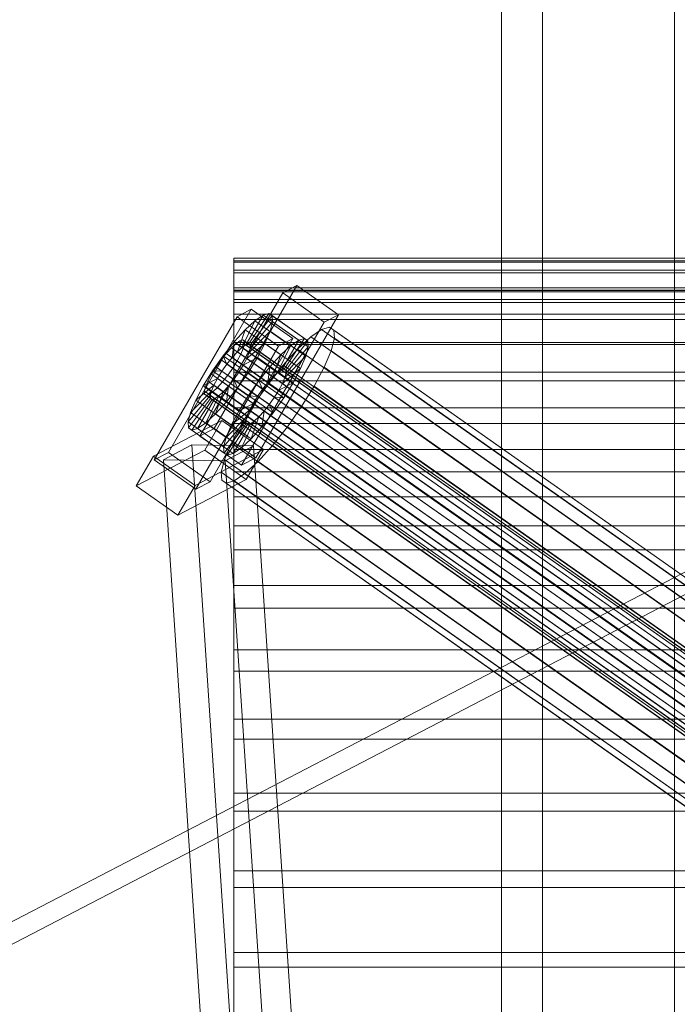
# Model space of a CAD drawing. Header units: millimetres. Extents: x -4738 to 65662, y -68080 to 6847.
# Tile 76 of 256: x -2028 to -1851, y -34161 to -33896. Entities that reach past the tile are written whole.
import ezdxf

# ---------------------------------------------------------------- set-up
doc = ezdxf.new("R2010")
doc.units = ezdxf.units.MM
for name, color, linetype, lineweight in [('frontal_briquetadora', 7, 'Continuous', 0), ('frontal_C10', 7, 'Continuous', 0), ('frontal_tolva', 7, 'Continuous', 0)]:
    doc.layers.add(name, color=color, linetype=linetype, lineweight=lineweight)

msp = doc.modelspace()

# ---------------------------------------------------------------- linework, layer by layer
at = {"layer": 'frontal_briquetadora'}
for p, q in [((-1970, -33960.718), (-1970, -33960.01)), ((-1970, -33960.01), (-1970, -33961.099)), ((-1970, -33960.01), (-1730, -33960.01)), ((-1970, -33963.218), (-1970, -33960.718)), ((-1970, -33960.718), (-1730, -33960.718)), ((-1970, -33961.099), (-1970, -33963.979)), ((-1970, -33961.099), (-1730, -33961.099)), ((-1970, -34195.052), (-1970, -33963.218)), ((-1970, -33963.218), (-1730, -33963.218)), ((-1970, -33963.979), (-1970, -33968.636)), ((-1970, -33963.979), (-1730, -33963.979)), ((-1970, -33968.01), (-1970, -33969.075)), ((-1970, -33968.702), (-1970, -33968.01)), ((-1970, -33968.01), (-1733, -33968.01)), ((-1970, -33968.636), (-1970, -33975.047)), ((-1970, -33968.636), (-1730, -33968.636)), ((-1970, -33971.148), (-1970, -33968.702)), ((-1970, -33968.702), (-1733, -33968.702)), ((-1970, -33969.075), (-1970, -33971.893)), ((-1970, -33969.075), (-1733, -33969.075)), ((-1970, -34202.983), (-1970, -33971.148)), ((-1970, -33971.148), (-1733, -33971.148)), ((-1970, -33971.893), (-1970, -33976.449)), ((-1970, -33971.893), (-1733, -33971.893)), ((-1970, -33975.047), (-1970, -33983.182)), ((-1970, -33975.047), (-1730, -33975.047)), ((-1970, -33976.449), (-1970, -33982.722)), ((-1970, -33976.449), (-1733, -33976.449)), ((-1970, -33982.722), (-1970, -33990.681)), ((-1970, -33982.722), (-1733, -33982.722)), ((-1970, -33983.182), (-1970, -33993)), ((-1970, -33983.182), (-1730, -33983.182)), ((-1970, -33990.681), (-1970, -34000.287)), ((-1970, -33990.681), (-1733, -33990.681)), ((-1970, -33993), (-1970, -34004.455)), ((-1970, -33993), (-1730, -33993)), ((-1970, -34000.287), (-1970, -34011.494)), ((-1970, -34000.287), (-1733, -34000.287)), ((-1970, -34004.455), (-1970, -34017.49)), ((-1970, -34004.455), (-1730, -34004.455)), ((-1970, -34011.494), (-1970, -34024.247)), ((-1970, -34011.494), (-1733, -34011.494)), ((-1970, -34017.49), (-1970, -34032.043)), ((-1970, -34017.49), (-1730, -34017.49)), ((-1970, -34024.247), (-1970, -34038.485)), ((-1970, -34024.247), (-1733, -34024.247)), ((-1970, -34032.043), (-1970, -34048.042)), ((-1970, -34032.043), (-1730, -34032.043)), ((-1970, -34038.485), (-1970, -34054.138)), ((-1970, -34038.485), (-1733, -34038.485)), ((-1970, -34048.042), (-1970, -34065.41)), ((-1970, -34048.042), (-1730, -34048.042)), ((-1970, -34054.138), (-1970, -34071.131)), ((-1970, -34054.138), (-1733, -34054.138)), ((-1970, -34065.41), (-1970, -34084.063)), ((-1970, -34065.41), (-1730, -34065.41)), ((-1970, -34071.131), (-1970, -34089.38)), ((-1970, -34071.131), (-1733, -34071.131)), ((-1970, -34084.063), (-1970, -34103.91)), ((-1970, -34084.063), (-1730, -34084.063)), ((-1970, -34089.38), (-1970, -34108.798)), ((-1970, -34089.38), (-1733, -34089.38)), ((-1970, -34103.91), (-1970, -34124.854)), ((-1970, -34103.91), (-1730, -34103.91)), ((-1970, -34108.798), (-1970, -34129.289)), ((-1970, -34108.798), (-1733, -34108.798)), ((-1970, -34124.854), (-1970, -34146.794)), ((-1970, -34124.854), (-1730, -34124.854)), ((-1970, -34129.289), (-1970, -34150.756)), ((-1970, -34129.289), (-1733, -34129.289)), ((-1970, -34146.794), (-1970, -34169.624)), ((-1970, -34146.794), (-1730, -34146.794)), ((-1970, -34150.756), (-1970, -34173.092)), ((-1970, -34150.756), (-1733, -34150.756))]:
    msp.add_line(p, q, dxfattribs=at)
at = {"layer": 'frontal_C10'}
for p, q in [((-1953.052, -33967.334), (-1975.303, -34005.849)), ((-1953.052, -33967.334), (-1956.89, -33969.339)), ((-1941.871, -33975.204), (-1953.052, -33967.334)), ((-1979.141, -34007.854), (-1956.89, -33969.339)), ((-1956.89, -33969.339), (-1945.709, -33977.209)), ((-1965.334, -33973.75), (-1987.585, -34012.265)), ((-1965.334, -33973.75), (-1969.172, -33975.754)), ((-1954.153, -33981.619), (-1965.334, -33973.75)), ((-1991.423, -34014.27), (-1969.172, -33975.754)), ((-1969.172, -33975.754), (-1957.991, -33983.624)), ((-1962.167, -33975.316), (-1966.803, -33983.34)), ((-1960.58, -33974.85), (-1966.051, -33983.119)), ((-1959.701, -33975.454), (-1965.635, -33983.405)), ((-1962.167, -33975.316), (-1964.355, -33976.821)), ((-1964.122, -34013.719), (-1941.871, -33975.204)), ((-1960.58, -33974.85), (-1962.167, -33975.316)), ((-1952.584, -33982.061), (-1962.167, -33975.316)), ((-1959.701, -33975.454), (-1960.58, -33974.85)), ((-1950.997, -33981.595), (-1960.58, -33974.85)), ((-1959.591, -33977.088), (-1959.701, -33975.454)), ((-1950.118, -33982.199), (-1959.701, -33975.454)), ((-1945.709, -33977.209), (-1941.871, -33975.204)), ((-1966.994, -33979.263), (-1969.904, -33982.475)), ((-1966.994, -33979.263), (-1969.089, -33985.21)), ((-1945.709, -33977.209), (-1967.96, -34015.724)), ((-1964.355, -33976.821), (-1967.839, -33984.053)), ((-1964.355, -33976.821), (-1966.994, -33979.263)), ((-1957.41, -33986.008), (-1966.994, -33979.263)), ((-1959.591, -33977.088), (-1965.583, -33984.179)), ((-1954.772, -33983.567), (-1964.355, -33976.821)), ((-1960.256, -33979.64), (-1959.591, -33977.088)), ((-1950.007, -33983.833), (-1959.591, -33977.088)), ((-1946.423, -33979.174), (-1949.347, -33981.187)), ((-1944.301, -33978.551), (-1946.423, -33979.174)), ((-1766.733, -34105.649), (-1946.423, -33979.174)), ((-1943.126, -33979.359), (-1944.301, -33978.551)), ((-1764.611, -34105.026), (-1944.301, -33978.551)), ((-1942.978, -33981.543), (-1943.126, -33979.359)), ((-1763.436, -34105.833), (-1943.126, -33979.359)), ((-1976.404, -34020.134), (-1954.153, -33981.619)), ((-1967.648, -33981.995), (-1968.4, -33982.216)), ((-1967.232, -33982.281), (-1967.648, -33981.995)), ((-1759.209, -34128.705), (-1967.648, -33981.995)), ((-1960.256, -33979.64), (-1965.898, -33985.388)), ((-1961.652, -33982.937), (-1960.256, -33979.64)), ((-1950.672, -33986.385), (-1960.256, -33979.64)), ((-1957.991, -33983.624), (-1954.153, -33981.619)), ((-1956.468, -33989.864), (-1950.997, -33981.595)), ((-1949.347, -33981.187), (-1952.875, -33984.451)), ((-1952.584, -33982.061), (-1950.997, -33981.595)), ((-1950.997, -33981.595), (-1950.118, -33982.199)), ((-1769.658, -34107.661), (-1949.347, -33981.187)), ((-1943.867, -33984.955), (-1942.978, -33981.543)), ((-1763.289, -34108.018), (-1942.978, -33981.543)), ((-1957.991, -33983.624), (-1980.242, -34022.139)), ((-1969.904, -33982.475), (-1972.887, -33986.238)), ((-1970.686, -33984.086), (-1972.065, -33985.607)), ((-1969.437, -33982.929), (-1970.686, -33984.086)), ((-1762.247, -34130.796), (-1970.686, -33984.086)), ((-1969.904, -33982.475), (-1970.468, -33986.731)), ((-1960.32, -33989.22), (-1969.904, -33982.475)), ((-1968.4, -33982.216), (-1969.437, -33982.929)), ((-1760.997, -34129.639), (-1969.437, -33982.929)), ((-1969.089, -33985.21), (-1967.839, -33984.053)), ((-1759.961, -34128.926), (-1968.4, -33982.216)), ((-1968.156, -33985.826), (-1967.495, -33984.264)), ((-1967.839, -33984.053), (-1966.803, -33983.34)), ((-1967.839, -33984.053), (-1958.256, -33990.798)), ((-1967.495, -33984.264), (-1967.18, -33983.055)), ((-1759.055, -34130.975), (-1967.495, -33984.264)), ((-1967.18, -33983.055), (-1967.232, -33982.281)), ((-1758.792, -34128.992), (-1967.232, -33982.281)), ((-1758.74, -34129.766), (-1967.18, -33983.055)), ((-1966.803, -33983.34), (-1966.051, -33983.119)), ((-1966.803, -33983.34), (-1957.22, -33990.085)), ((-1961.652, -33982.937), (-1966.559, -33986.95)), ((-1966.051, -33983.119), (-1965.635, -33983.405)), ((-1966.051, -33983.119), (-1956.468, -33989.864)), ((-1965.583, -33984.179), (-1965.898, -33985.388)), ((-1965.635, -33983.405), (-1965.583, -33984.179)), ((-1965.635, -33983.405), (-1956.051, -33990.151)), ((-1965.583, -33984.179), (-1955.999, -33990.925)), ((-1963.683, -33986.753), (-1961.652, -33982.937)), ((-1952.068, -33989.682), (-1961.652, -33982.937)), ((-1958.256, -33990.798), (-1954.772, -33983.567)), ((-1957.41, -33986.008), (-1954.772, -33983.567)), ((-1957.22, -33990.085), (-1952.584, -33982.061)), ((-1952.875, -33984.451), (-1956.765, -33988.745)), ((-1956.051, -33990.151), (-1950.118, -33982.199)), ((-1955.999, -33990.925), (-1950.007, -33983.833)), ((-1954.772, -33983.567), (-1952.584, -33982.061)), ((-1773.185, -34110.926), (-1952.875, -33984.451)), ((-1950.007, -33983.833), (-1950.672, -33986.385)), ((-1950.118, -33982.199), (-1950.007, -33983.833)), ((-1972.887, -33986.238), (-1975.74, -33990.295)), ((-1972.065, -33985.607), (-1973.478, -33987.389)), ((-1972.887, -33986.238), (-1971.881, -33988.513)), ((-1963.303, -33992.983), (-1972.887, -33986.238)), ((-1763.625, -34132.317), (-1972.065, -33985.607)), ((-1971.881, -33988.513), (-1970.468, -33986.731)), ((-1970.468, -33986.731), (-1969.089, -33985.21)), ((-1970.468, -33986.731), (-1960.884, -33993.476)), ((-1969.118, -33987.633), (-1968.156, -33985.826)), ((-1969.089, -33985.21), (-1959.506, -33991.955)), ((-1759.716, -34132.536), (-1968.156, -33985.826)), ((-1967.521, -33988.757), (-1963.683, -33986.753)), ((-1966.559, -33986.95), (-1967.521, -33988.757)), ((-1965.898, -33985.388), (-1966.559, -33986.95)), ((-1966.559, -33986.95), (-1956.975, -33993.695)), ((-1966.211, -33990.828), (-1963.683, -33986.753)), ((-1965.898, -33985.388), (-1956.314, -33992.134)), ((-1963.683, -33986.753), (-1954.099, -33993.498)), ((-1960.32, -33989.22), (-1957.41, -33986.008)), ((-1959.506, -33991.955), (-1957.41, -33986.008)), ((-1956.314, -33992.134), (-1950.672, -33986.385)), ((-1950.672, -33986.385), (-1952.068, -33989.682)), ((-1945.733, -33989.362), (-1943.867, -33984.955)), ((-1764.178, -34111.43), (-1943.867, -33984.955)), ((-1974.829, -33989.311), (-1976.027, -33991.242)), ((-1973.478, -33987.389), (-1974.829, -33989.311)), ((-1766.39, -34136.022), (-1974.829, -33989.311)), ((-1765.038, -34134.1), (-1973.478, -33987.389)), ((-1973.232, -33990.435), (-1971.881, -33988.513)), ((-1971.881, -33988.513), (-1962.297, -33995.259)), ((-1971.667, -33991.486), (-1970.316, -33989.564)), ((-1970.316, -33989.564), (-1969.118, -33987.633)), ((-1761.876, -34136.274), (-1970.316, -33989.564)), ((-1969.118, -33987.633), (-1760.678, -34134.344)), ((-1967.521, -33988.757), (-1968.718, -33990.688)), ((-1957.937, -33995.503), (-1967.521, -33988.757)), ((-1963.303, -33992.983), (-1960.32, -33989.22)), ((-1960.884, -33993.476), (-1960.32, -33989.22)), ((-1956.765, -33988.745), (-1960.753, -33993.775)), ((-1956.468, -33989.864), (-1957.22, -33990.085)), ((-1956.975, -33993.695), (-1952.068, -33989.682)), ((-1777.076, -34115.219), (-1956.765, -33988.745)), ((-1956.051, -33990.151), (-1956.468, -33989.864)), ((-1952.068, -33989.682), (-1954.099, -33993.498)), ((-1948.448, -33994.463), (-1945.733, -33989.362)), ((-1766.044, -34115.836), (-1945.733, -33989.362)), ((-1975.74, -33990.295), (-1978.268, -33994.371)), ((-1978.268, -33994.371), (-1974.43, -33992.366)), ((-1976.027, -33991.242), (-1976.989, -33993.049)), ((-1767.587, -34137.952), (-1976.027, -33991.242)), ((-1975.74, -33990.295), (-1973.232, -33990.435)), ((-1966.156, -33997.04), (-1975.74, -33990.295)), ((-1975.392, -33994.174), (-1974.43, -33992.366)), ((-1974.43, -33992.366), (-1973.232, -33990.435)), ((-1974.43, -33992.366), (-1964.846, -33999.111)), ((-1973.232, -33990.435), (-1963.649, -33997.181)), ((-1973.08, -33993.268), (-1971.667, -33991.486)), ((-1763.227, -34138.196), (-1971.667, -33991.486)), ((-1968.718, -33990.688), (-1970.07, -33992.61)), ((-1969.064, -33994.886), (-1966.211, -33990.828)), ((-1966.211, -33990.828), (-1968.718, -33990.688)), ((-1968.718, -33990.688), (-1959.135, -33997.433)), ((-1956.627, -33997.574), (-1966.211, -33990.828)), ((-1959.506, -33991.955), (-1960.884, -33993.476)), ((-1958.256, -33990.798), (-1959.506, -33991.955)), ((-1957.22, -33990.085), (-1958.256, -33990.798)), ((-1956.975, -33993.695), (-1956.314, -33992.134)), ((-1956.314, -33992.134), (-1955.999, -33990.925)), ((-1955.999, -33990.925), (-1956.051, -33990.151)), ((-1980.299, -33998.187), (-1975.392, -33994.174)), ((-1978.268, -33994.371), (-1980.299, -33998.187)), ((-1968.684, -34001.116), (-1978.268, -33994.371)), ((-1977.65, -33994.611), (-1977.965, -33995.82)), ((-1976.989, -33993.049), (-1977.65, -33994.611)), ((-1769.21, -34141.321), (-1977.65, -33994.611)), ((-1768.549, -34139.76), (-1976.989, -33993.049)), ((-1976.053, -33995.735), (-1975.392, -33994.174)), ((-1975.708, -33995.946), (-1974.458, -33994.789)), ((-1975.392, -33994.174), (-1965.808, -34000.919)), ((-1974.458, -33994.789), (-1973.08, -33993.268)), ((-1766.019, -34141.5), (-1974.458, -33994.789)), ((-1764.64, -34139.978), (-1973.08, -33993.268)), ((-1971.483, -33994.392), (-1972.861, -33995.914)), ((-1972.047, -33998.648), (-1971.483, -33994.392)), ((-1972.047, -33998.648), (-1969.064, -33994.886)), ((-1970.07, -33992.61), (-1971.483, -33994.392)), ((-1971.483, -33994.392), (-1961.899, -34001.138)), ((-1969.064, -33994.886), (-1970.07, -33992.61)), ((-1970.07, -33992.61), (-1960.486, -33999.355)), ((-1959.48, -34001.631), (-1969.064, -33994.886)), ((-1966.156, -33997.04), (-1963.303, -33992.983)), ((-1960.753, -33993.775), (-1964.566, -33999.199)), ((-1962.297, -33995.259), (-1963.303, -33992.983)), ((-1960.884, -33993.476), (-1962.297, -33995.259)), ((-1781.063, -34120.249), (-1960.753, -33993.775)), ((-1954.099, -33993.498), (-1957.937, -33995.503)), ((-1957.937, -33995.503), (-1956.975, -33993.695)), ((-1954.099, -33993.498), (-1956.627, -33997.574)), ((-1951.828, -33999.912), (-1948.448, -33994.463)), ((-1948.448, -33994.463), (-1768.759, -34120.938)), ((-1982.36, -34004.035), (-1976.368, -33996.944)), ((-1982.249, -34005.669), (-1976.316, -33997.718)), ((-1981.695, -34001.483), (-1976.053, -33995.735)), ((-1979.783, -34005.807), (-1975.147, -33997.783)), ((-1977.965, -33995.82), (-1977.913, -33996.594)), ((-1769.526, -34142.53), (-1977.965, -33995.82)), ((-1977.913, -33996.594), (-1977.496, -33996.88)), ((-1769.473, -34143.304), (-1977.913, -33996.594)), ((-1977.595, -34004.302), (-1974.111, -33997.07)), ((-1977.496, -33996.88), (-1976.745, -33996.659)), ((-1769.057, -34143.59), (-1977.496, -33996.88)), ((-1976.745, -33996.659), (-1975.708, -33995.946)), ((-1768.305, -34143.369), (-1976.745, -33996.659)), ((-1976.368, -33996.944), (-1976.053, -33995.735)), ((-1976.368, -33996.944), (-1966.785, -34003.689)), ((-1976.316, -33997.718), (-1976.368, -33996.944)), ((-1976.316, -33997.718), (-1966.732, -34004.463)), ((-1975.899, -33998.004), (-1976.316, -33997.718)), ((-1976.053, -33995.735), (-1966.469, -34002.48)), ((-1975.147, -33997.783), (-1975.899, -33998.004)), ((-1767.269, -34142.656), (-1975.708, -33995.946)), ((-1974.111, -33997.07), (-1975.147, -33997.783)), ((-1975.147, -33997.783), (-1965.564, -34004.529)), ((-1974.957, -34001.86), (-1972.861, -33995.914)), ((-1972.861, -33995.914), (-1974.111, -33997.07)), ((-1974.111, -33997.07), (-1964.528, -34003.815)), ((-1972.861, -33995.914), (-1963.278, -34002.659)), ((-1968.684, -34001.116), (-1966.156, -33997.04)), ((-1963.649, -33997.181), (-1966.156, -33997.04)), ((-1963.649, -33997.181), (-1964.846, -33999.111)), ((-1962.297, -33995.259), (-1963.649, -33997.181)), ((-1960.486, -33999.355), (-1959.135, -33997.433)), ((-1956.627, -33997.574), (-1959.48, -34001.631)), ((-1959.135, -33997.433), (-1957.937, -33995.503)), ((-1959.135, -33997.433), (-1956.627, -33997.574)), ((-1980.299, -33998.187), (-1981.695, -34001.483)), ((-1981.37, -34006.274), (-1975.899, -33998.004)), ((-1970.715, -34004.932), (-1980.299, -33998.187)), ((-1975.899, -33998.004), (-1966.316, -34004.749)), ((-1974.957, -34001.86), (-1972.047, -33998.648)), ((-1962.463, -34005.394), (-1972.047, -33998.648)), ((-1964.846, -33999.111), (-1968.684, -34001.116)), ((-1964.566, -33999.199), (-1967.946, -34004.648)), ((-1964.846, -33999.111), (-1965.808, -34000.919)), ((-1784.877, -34125.674), (-1964.566, -33999.199)), ((-1961.899, -34001.138), (-1960.486, -33999.355)), ((-1960.486, -33999.355), (-1959.48, -34001.631)), ((-1955.642, -34005.336), (-1951.828, -33999.912)), ((-1772.139, -34126.386), (-1951.828, -33999.912)), ((-1981.695, -34001.483), (-1982.36, -34004.035)), ((-1972.111, -34008.228), (-1981.695, -34001.483)), ((-1977.595, -34004.302), (-1974.957, -34001.86)), ((-1965.373, -34008.605), (-1974.957, -34001.86)), ((-1966.469, -34002.48), (-1972.111, -34008.228)), ((-1965.808, -34000.919), (-1970.715, -34004.932)), ((-1970.715, -34004.932), (-1968.684, -34001.116)), ((-1966.469, -34002.48), (-1966.785, -34003.689)), ((-1965.808, -34000.919), (-1966.469, -34002.48)), ((-1963.278, -34002.659), (-1965.373, -34008.605)), ((-1964.528, -34003.815), (-1963.278, -34002.659)), ((-1963.278, -34002.659), (-1961.899, -34001.138)), ((-1961.899, -34001.138), (-1962.463, -34005.394)), ((-1959.48, -34001.631), (-1962.463, -34005.394)), ((-1973.224, -34003.643), (-1991.647, -34013.266)), ((-1972.776, -34010.781), (-1982.36, -34004.035)), ((-1982.36, -34004.035), (-1982.249, -34005.669)), ((-1972.666, -34012.415), (-1982.249, -34005.669)), ((-1982.249, -34005.669), (-1981.37, -34006.274)), ((-1981.37, -34006.274), (-1979.783, -34005.807)), ((-1979.783, -34005.807), (-1977.595, -34004.302)), ((-1970.2, -34012.553), (-1979.783, -34005.807)), ((-1979.141, -34007.854), (-1975.303, -34005.849)), ((-1973.224, -34003.643), (-1977.86, -34011.667)), ((-1968.012, -34011.047), (-1977.595, -34004.302)), ((-1975.303, -34005.849), (-1964.122, -34013.719)), ((-1962.044, -34011.513), (-1973.224, -34003.643)), ((-1966.785, -34003.689), (-1972.776, -34010.781)), ((-1966.732, -34004.463), (-1972.666, -34012.415)), ((-1972.111, -34008.228), (-1970.715, -34004.932)), ((-1966.316, -34004.749), (-1971.787, -34013.019)), ((-1967.946, -34004.648), (-1970.661, -34009.749)), ((-1965.564, -34004.529), (-1970.2, -34012.553)), ((-1964.528, -34003.815), (-1968.012, -34011.047)), ((-1788.257, -34131.122), (-1967.946, -34004.648)), ((-1966.785, -34003.689), (-1966.732, -34004.463)), ((-1966.732, -34004.463), (-1966.316, -34004.749)), ((-1966.316, -34004.749), (-1965.564, -34004.529)), ((-1965.564, -34004.529), (-1964.528, -34003.815)), ((-1962.463, -34005.394), (-1965.373, -34008.605)), ((-1959.63, -34010.366), (-1955.642, -34005.336)), ((-1775.953, -34131.81), (-1955.642, -34005.336)), ((-1971.787, -34013.019), (-1981.37, -34006.274)), ((-1967.96, -34015.724), (-1979.141, -34007.854)), ((-1972.776, -34010.781), (-1972.111, -34008.228)), ((-1981.311, -34010.26), (-1988.967, -34014.27)), ((-1964.724, -34010.509), (-1981.311, -34010.26)), ((-1981.311, -34010.26), (-1968.078, -34208.761)), ((-1972.666, -34012.415), (-1972.776, -34010.781)), ((-1970.661, -34009.749), (-1972.527, -34014.156)), ((-1972.38, -34014.519), (-1964.724, -34010.509)), ((-1790.972, -34136.224), (-1970.661, -34009.749)), ((-1968.012, -34011.047), (-1970.2, -34012.553)), ((-1965.373, -34008.605), (-1968.012, -34011.047)), ((-1951.49, -34209.01), (-1964.724, -34010.509)), ((-1963.52, -34014.66), (-1959.63, -34010.366)), ((-1779.94, -34136.841), (-1959.63, -34010.366)), ((-1996.283, -34021.29), (-1977.86, -34011.667)), ((-1996.283, -34021.29), (-1991.647, -34013.266)), ((-1991.647, -34013.266), (-1980.467, -34021.136)), ((-1991.423, -34014.27), (-1987.585, -34012.265)), ((-1987.585, -34012.265), (-1976.404, -34020.134)), ((-1980.467, -34021.136), (-1962.044, -34011.513)), ((-1977.86, -34011.667), (-1966.679, -34019.537)), ((-1971.787, -34013.019), (-1972.666, -34012.415)), ((-1970.2, -34012.553), (-1971.787, -34013.019)), ((-1964.122, -34013.719), (-1967.96, -34015.724)), ((-1966.679, -34019.537), (-1962.044, -34011.513)), ((-1980.242, -34022.139), (-1991.423, -34014.27)), ((-1988.967, -34014.27), (-1972.38, -34014.519)), ((-1975.734, -34212.77), (-1988.967, -34014.27)), ((-1972.527, -34014.156), (-1973.417, -34017.568)), ((-1792.838, -34140.63), (-1972.527, -34014.156)), ((-1959.147, -34213.02), (-1972.38, -34014.519)), ((-1967.048, -34017.924), (-1963.52, -34014.66)), ((-1783.831, -34141.134), (-1963.52, -34014.66)), ((-1973.417, -34017.568), (-1973.269, -34019.752)), ((-1793.727, -34144.042), (-1973.417, -34017.568)), ((-1969.972, -34019.936), (-1967.048, -34017.924)), ((-1787.358, -34144.398), (-1967.048, -34017.924)), ((-1985.102, -34029.16), (-1996.283, -34021.29)), ((-1966.679, -34019.537), (-1985.102, -34029.16)), ((-1980.467, -34021.136), (-1985.102, -34029.16)), ((-1976.404, -34020.134), (-1980.242, -34022.139)), ((-1973.269, -34019.752), (-1972.094, -34020.56)), ((-1793.579, -34146.226), (-1973.269, -34019.752)), ((-1972.094, -34020.56), (-1969.972, -34019.936)), ((-1792.405, -34147.034), (-1972.094, -34020.56)), ((-1790.283, -34146.411), (-1969.972, -34019.936)), ((-2222.322, -34238.531), (-1847.043, -34043.548)), ((-1846.577, -34049.429), (-2221.856, -34244.411))]:
    msp.add_line(p, q, dxfattribs=at)
at = {"layer": 'frontal_tolva'}
for p, q in [((-1898, -35980), (-1898, -32700)), ((-1887, -35980), (-1887, -32700)), ((-1851.5, -34332.806), (-1851.5, -32835.806)), ((-1851.5, -32870.194), (-1851.5, -34367.194))]:
    msp.add_line(p, q, dxfattribs=at)

doc.saveas('drawing.dxf')
